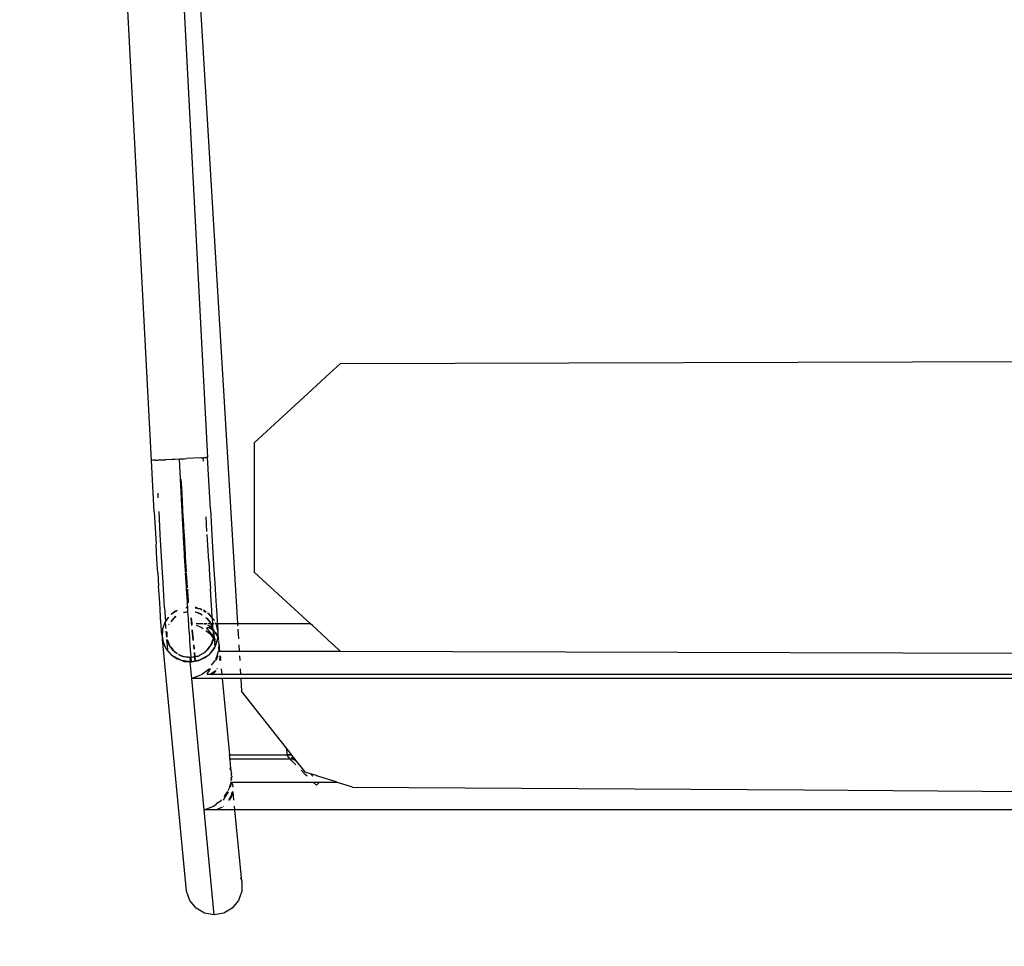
# Model space of a CAD drawing. Header units: millimetres. Extents: x 5678 to 25228, y 1791 to 30190.
# Tile 43 of 63: x 20711 to 21100, y 19660 to 20026. Entities that reach past the tile are written whole.
import ezdxf

# ---------------------------------------------------------------- set-up
doc = ezdxf.new("R2010")
doc.units = ezdxf.units.MM
doc.layers.add('furn', color=34, linetype='Continuous')
doc.layers.add('title 2', color=3, linetype='Continuous', lineweight=0)
doc.styles.add('RS1', font='ROMANS.shx', dxfattribs={"width": 0.75, "height": 250})
doc.styles.get("Standard").update_dxf_attribs({"font": 'arial.ttf'})
doc.dimstyles.new('STANDARD$7', dxfattribs={"dimtxt": 100, "dimasz": 50, "dimexe": 50, "dimexo": 0, "dimgap": 10, "dimtad": 1, "dimdec": 0, "dimzin": 0, "dimdsep": 46, "dimtxsty": 'RS1', "dimcen": 0.09, "dimdle": 150, "dimclrd": 256, "dimclre": 3, "dimclrt": 3, "dimadec": 0, "dimazin": 0, "dimtfac": 1, "dimtdec": 0, "dimtofl": 0, "dimtmove": 0, "dimatfit": 3, "dimfxl": 1, "dimtolj": 1, "dimtzin": 0, "dimarcsym": 0})

# ---------------------------------------------------------------- blocks, each defined once
blk = doc.blocks.new('ff')
for p, q in [((97396.31, 22681.87), (97398.82, 22684.94)), ((97398.82, 22684.94), (97402.2, 22686.95)), ((97402.2, 22686.95), (97406.06, 22687.64)), ((97406.06, 22687.64), (97409.92, 22686.95)), ((97406.06, 22687.64), (97410.06, 22645.51)), ((97409.92, 22686.95), (97413.32, 22684.94)), ((97413.32, 22684.94), (97415.85, 22681.87)), ((97394.99, 22678.11), (97396.31, 22681.87)), ((97415.85, 22681.87), (97417.21, 22678.11)), ((97395, 22674.1), (97394.99, 22678.11)), ((97417.21, 22678.11), (97426.81, 22577.05)), ((97395.5, 22672.73), (97395, 22674.1)), ((97395, 22674.1), (97397.72, 22645.51)), ((96805.13, 22645.51), (97397.72, 22645.51)), ((97397.72, 22645.51), (97397.85, 22644.09)), ((97397.72, 22645.51), (97397.83, 22645.51)), ((97397.83, 22645.51), (97398.08, 22645.51)), ((97398.08, 22645.51), (97398.64, 22645.51)), ((97398.64, 22645.51), (97399.76, 22645.51)), ((97399.76, 22645.51), (97400.8, 22645.51)), ((97400.8, 22645.51), (97402.56, 22645.51)), ((97402.56, 22645.51), (97403.98, 22645.51)), ((97403.98, 22645.51), (97406.14, 22645.51)), ((97404.04, 22645.03), (97405.1, 22645.45)), ((97405.1, 22645.45), (97405.56, 22645.45)), ((97406.14, 22645.51), (97407.75, 22645.51)), ((97407.75, 22645.51), (97410.06, 22645.51)), ((97410.06, 22645.51), (97407.86, 22644.66)), ((97410.06, 22645.51), (97415.07, 22592.78)), ((97398.09, 22641.57), (97398.41, 22638.23)), ((97399.24, 22640.24), (97399.74, 22641.46)), ((97399.74, 22641.46), (97399.82, 22641.57)), ((97400.14, 22641.57), (97400.01, 22641.4)), ((97402.15, 22641.16), (97402.47, 22641.57)), ((97402.25, 22644.09), (97402.43, 22644.23)), ((97402.78, 22644.48), (97402.93, 22644.6)), ((97402.93, 22644.6), (97404.04, 22645.03)), ((97403.1, 22641.57), (97403.04, 22641.48)), ((97404.37, 22642.53), (97403.1, 22641.57)), ((97404.37, 22642.53), (97405.23, 22643.21)), ((97406.28, 22644.02), (97405.23, 22643.21)), ((97407.86, 22644.66), (97406.37, 22644.09)), ((97169.54, 22637.52), (97058.61, 22638.24)), ((97350.57, 22636.35), (97169.54, 22637.52)), ((97398.72, 22638.24), (97398.76, 22638.28)), ((97398.75, 22638.46), (97398.74, 22638.36)), ((97398.74, 22638.36), (97398.76, 22638.28)), ((97399.25, 22639.98), (97398.75, 22638.46)), ((97398.76, 22638.28), (97398.75, 22638.23)), ((97398.81, 22638.92), (97398.87, 22639.34)), ((97398.87, 22639.34), (97399.24, 22640.24)), ((97400.01, 22641.4), (97399.25, 22639.98)), ((97400.42, 22637.77), (97399.79, 22636.39)), ((97400.36, 22638.24), (97400.41, 22638.32)), ((97400.41, 22638.32), (97401.47, 22640.05)), ((97400.63, 22638.24), (97400.54, 22638.04)), ((97401.54, 22639.47), (97400.63, 22638.24)), ((97401.47, 22640.05), (97402.15, 22641.16)), ((97402.04, 22640.13), (97401.54, 22639.47)), ((97350.57, 22636.35), (97356.5, 22634.48)), ((97356.5, 22634.48), (97363.85, 22634.48)), ((97356.5, 22634.48), (97357.06, 22634.3)), ((97357.06, 22634.3), (97364.38, 22631.99)), ((97363.85, 22634.48), (97364.94, 22635.64)), ((97363.85, 22634.48), (97366.15, 22634.48)), ((97364.94, 22635.64), (97366.15, 22634.48)), ((97366.15, 22634.48), (97398.77, 22634.48)), ((97398.73, 22635.25), (97398.59, 22636.39)), ((97398.73, 22635.25), (97398.77, 22634.48)), ((97398.77, 22634.48), (97398.91, 22634.48)), ((97398.91, 22634.48), (97399.14, 22634.48)), ((97399.14, 22634.48), (97399.61, 22636.39)), ((97399.14, 22634.48), (97399.24, 22634.48)), ((97399.19, 22633.88), (97399.14, 22633.37)), ((97399.24, 22634.48), (97399.22, 22634.22)), ((97399.7, 22636.08), (97399.24, 22634.48)), ((97399.79, 22636.39), (97399.7, 22636.08)), ((97364.38, 22631.99), (97365.03, 22631.78)), ((97365.03, 22631.78), (97365.01, 22631.99)), ((97365.03, 22631.78), (97367.43, 22631.02)), ((97367.43, 22631.02), (97366.38, 22631.99)), ((97367.43, 22631.02), (97369.45, 22630.38)), ((97368.75, 22631.99), (97369.51, 22631.26)), ((97369.45, 22630.38), (97370.05, 22629.62)), ((97369.51, 22631.26), (97371.15, 22629.62)), ((97370.05, 22629.62), (97370.13, 22629.51)), ((97399, 22631.99), (97399.08, 22632.8)), ((97399, 22631.99), (97399.03, 22631.75)), ((97399.03, 22631.75), (97399.1, 22630.9)), ((97399.11, 22633.15), (97399.08, 22632.8)), ((97399.1, 22630.9), (97399.12, 22630.67)), ((97399.12, 22630.67), (97399.1, 22630.9)), ((97399.14, 22633.37), (97399.11, 22633.15)), ((97399.11, 22633.15), (97399.28, 22632.54)), ((97399.13, 22630.62), (97399.12, 22630.67)), ((97399.13, 22630.62), (97399.23, 22629.62)), ((97399.28, 22632.88), (97399.14, 22633.37)), ((97399.23, 22629.62), (97399.43, 22627.49)), ((97399.28, 22632.54), (97399.32, 22632.42)), ((97399.6, 22628.96), (97399.38, 22629.75)), ((97370.13, 22629.51), (97371.73, 22627.49)), ((97371.73, 22627.49), (97372.53, 22626.47)), ((97373.39, 22625.72), (97372.53, 22626.47)), ((97372.53, 22626.47), (97373.69, 22625)), ((97373.27, 22627.49), (97373.39, 22627.37)), ((97373.39, 22627.37), (97374.88, 22625.79)), ((97374.27, 22625), (97373.39, 22625.72)), ((97374.88, 22625.79), (97375.59, 22625)), ((97399.42, 22629.31), (97399.6, 22628.96)), ((97399.43, 22627.49), (97399.67, 22625)), ((97399.67, 22628.84), (97399.6, 22628.96)), ((97399.67, 22628.84), (97399.68, 22628.65)), ((97374.27, 22625), (97373.69, 22625)), ((97373.69, 22625), (97374.2, 22624.36)), ((97374.2, 22624.36), (97374.24, 22624.32)), ((97374.24, 22624.32), (97374.87, 22623.51)), ((97374.87, 22623.63), (97374.24, 22624.32)), ((97374.88, 22624.5), (97374.27, 22625)), ((97375.59, 22625), (97374.27, 22625)), ((97374.9, 22623.58), (97374.87, 22623.63)), ((97374.87, 22623.51), (97374.92, 22623.44)), ((97375.07, 22624.36), (97374.88, 22624.5)), ((97374.98, 22623.44), (97374.92, 22623.44)), ((97374.92, 22623.44), (97375.09, 22623.26)), ((97374.98, 22623.44), (97374.94, 22623.51)), ((97375.09, 22623.26), (97374.98, 22623.44)), ((97376.34, 22623.44), (97374.98, 22623.44)), ((97375.09, 22623.22), (97375.09, 22623.26)), ((97376.67, 22623.24), (97375.09, 22623.22)), ((97375.09, 22623.22), (97377.04, 22620.74)), ((97375.59, 22625), (97375.98, 22624.56)), ((97399.67, 22625), (97375.59, 22625)), ((97375.98, 22624.56), (97376.14, 22624.36)), ((97376.14, 22624.36), (97376.67, 22623.7)), ((97376.34, 22623.44), (97376.24, 22623.51)), ((97376.67, 22623.24), (97376.34, 22623.44)), ((97376.8, 22623.44), (97376.34, 22623.44)), ((97376.67, 22623.7), (97376.71, 22623.62)), ((97376.9, 22623.26), (97376.67, 22623.24)), ((97376.77, 22623.51), (97376.8, 22623.44)), ((97376.8, 22623.44), (97376.9, 22623.26)), ((97399.81, 22623.44), (97376.8, 22623.44)), ((97377.04, 22620.74), (97376.9, 22623.26)), ((97399.67, 22625), (97399.73, 22624.35)), ((97399.73, 22624.35), (97399.81, 22623.51)), ((97399.81, 22623.51), (97399.81, 22623.44)), ((97399.81, 22623.44), (97402.73, 22592.78)), ((97400.03, 22625), (97399.85, 22625)), ((97400.18, 22623.44), (97400, 22623.44)), ((97377.04, 22620.74), (97395.05, 22597.88)), ((97395.36, 22592.78), (97395.05, 22597.88)), ((96850.33, 22592.78), (97352.42, 22592.78)), ((96851.82, 22591.22), (97352.53, 22591.22)), ((97352.42, 22592.78), (97353.33, 22592.78)), ((97352.53, 22591.22), (97353.54, 22591.22)), ((97353.33, 22592.78), (97395.36, 22592.78)), ((97353.54, 22591.22), (97395.45, 22591.22)), ((97395.36, 22592.78), (97402.73, 22592.78)), ((97395.45, 22591.22), (97395.44, 22591.36)), ((97395.59, 22588.84), (97395.45, 22591.22)), ((97395.45, 22591.22), (97402.87, 22591.22)), ((97402.73, 22592.78), (97403.03, 22592.78)), ((97402.86, 22591.38), (97402.87, 22591.22)), ((97402.87, 22591.22), (97403.1, 22588.84)), ((97402.87, 22591.22), (97403.18, 22591.22)), ((97403.03, 22592.78), (97403.09, 22592.78)), ((97403.09, 22592.78), (97404.56, 22592.78)), ((97403.18, 22591.22), (97403.24, 22591.22)), ((97403.24, 22591.22), (97404.74, 22591.22)), ((97404.56, 22592.78), (97404.77, 22592.78)), ((97404.74, 22591.22), (97404.92, 22591.22)), ((97404.77, 22592.78), (97407.31, 22592.78)), ((97404.92, 22591.22), (97407.07, 22591.22)), ((97406.88, 22590.55), (97405.4, 22589.58)), ((97405.4, 22589.58), (97406.12, 22590.52)), ((97406.12, 22590.52), (97407.07, 22591.22)), ((97407.54, 22590.89), (97406.88, 22590.55)), ((97407.07, 22591.22), (97407.27, 22591.37)), ((97407.07, 22591.22), (97407.5, 22591.22)), ((97407.31, 22592.78), (97407.57, 22592.78)), ((97407.5, 22591.22), (97407.72, 22591.22)), ((97407.74, 22591), (97407.54, 22590.89)), ((97407.57, 22592.78), (97410.88, 22592.78)), ((97407.72, 22591.22), (97408.6, 22591.22)), ((97408.6, 22591.22), (97407.74, 22591)), ((97408.05, 22589.59), (97408.72, 22590.47)), ((97411.1, 22591.14), (97408.11, 22588.84)), ((97408.94, 22591.04), (97408.6, 22591.22)), ((97408.72, 22590.47), (97408.94, 22591.04)), ((97410.88, 22592.78), (97411.15, 22592.78)), ((97411.29, 22591.29), (97411.1, 22591.14)), ((97411.15, 22592.78), (97414.81, 22592.78)), ((97414.82, 22592.68), (97411.38, 22591.36)), ((97414.81, 22592.78), (97415.07, 22592.78)), ((97414.82, 22592.68), (97415.07, 22592.78)), ((97415.07, 22592.78), (97415.7, 22586.12)), ((97404.81, 22588.83), (97404.98, 22589.04)), ((97404.98, 22589.04), (97405.01, 22589.08)), ((97407.05, 22587.41), (97405.64, 22585.51)), ((97407.47, 22588.84), (97407.75, 22589.2)), ((97407.75, 22589.2), (97407.84, 22589.32)), ((97407.84, 22589.32), (97408.05, 22589.59)), ((97408.11, 22588.84), (97408.04, 22588.75)), ((97415.14, 22586.11), (97412.25, 22585.58)), ((97415.47, 22586.08), (97415.14, 22586.11)), ((97415.14, 22586.11), (97415.15, 22586.03)), ((97415.15, 22586.03), (97415.47, 22586.08)), ((97415.54, 22586.09), (97415.47, 22586.08)), ((97415.54, 22586.09), (97415.7, 22586.12)), ((97415.54, 22586.09), (97415.7, 22584.36)), ((97416.33, 22586.02), (97415.54, 22586.09)), ((97415.7, 22586.12), (97416.33, 22586.02)), ((97355.36, 22581.86), (97084.52, 22582.65)), ((97395.9, 22583.66), (97395.79, 22585.51)), ((97403.42, 22585.51), (97403.56, 22584.24)), ((97403.56, 22584.24), (97403.73, 22585.51)), ((97403.6, 22583.69), (97403.56, 22584.24)), ((97403.76, 22585.51), (97403.6, 22583.69)), ((97403.6, 22583.69), (97403.6, 22583.66)), ((97404.8, 22583.66), (97404.25, 22581.75)), ((97404.62, 22583.66), (97404.63, 22583.69)), ((97404.63, 22583.69), (97405.36, 22585.5)), ((97405.43, 22585.04), (97404.8, 22583.66)), ((97405.64, 22585.51), (97405.46, 22585.51)), ((97406.34, 22581.04), (97408.08, 22583.08)), ((97407.34, 22582.46), (97406.34, 22581.04)), ((97408.08, 22583.08), (97407.34, 22582.46)), ((97408.92, 22583.78), (97408.08, 22583.08)), ((97408.08, 22583.08), (97408.45, 22583.51)), ((97408.45, 22583.51), (97408.92, 22583.78)), ((97408.92, 22583.78), (97411.33, 22585.15)), ((97409.59, 22584.34), (97408.92, 22583.78)), ((97409.16, 22581.64), (97409.77, 22582.21)), ((97409.61, 22582.17), (97409.16, 22581.64)), ((97411.33, 22585.15), (97409.59, 22584.34)), ((97409.77, 22582.25), (97409.61, 22582.17)), ((97409.96, 22582.39), (97410.19, 22582.61)), ((97412.12, 22583.59), (97410.19, 22582.49)), ((97410.19, 22582.61), (97412.12, 22583.59)), ((97412.02, 22585.47), (97411.33, 22585.15)), ((97411.33, 22585.15), (97411.84, 22585.44)), ((97411.84, 22585.44), (97412.02, 22585.47)), ((97412.02, 22585.47), (97413.64, 22585.76)), ((97412.25, 22585.58), (97412.02, 22585.47)), ((97412.46, 22583.79), (97412.12, 22583.59)), ((97412.52, 22583.8), (97412.46, 22583.79)), ((97412.59, 22583.83), (97412.52, 22583.8)), ((97412.59, 22583.83), (97413.8, 22584.07)), ((97413.8, 22584.02), (97412.59, 22583.83)), ((97413.64, 22585.76), (97413.8, 22585.79)), ((97413.8, 22584.07), (97413.64, 22585.76)), ((97413.8, 22585.79), (97415.15, 22586.03)), ((97413.96, 22584.1), (97413.8, 22585.79)), ((97413.8, 22584.07), (97413.96, 22584.1)), ((97413.8, 22584.02), (97413.8, 22584.07)), ((97413.97, 22584.05), (97413.8, 22584.02)), ((97413.96, 22582.34), (97413.8, 22584.02)), ((97413.96, 22584.1), (97415.23, 22584.35)), ((97413.97, 22584.05), (97413.96, 22584.1)), ((97415.24, 22584.28), (97413.97, 22584.05)), ((97414.11, 22582.53), (97413.97, 22584.05)), ((97415.15, 22586.03), (97415.3, 22584.34)), ((97415.23, 22584.35), (97415.3, 22584.34)), ((97415.23, 22584.35), (97415.24, 22584.28)), ((97415.3, 22584.29), (97415.24, 22584.28)), ((97415.24, 22584.28), (97415.27, 22583.96)), ((97415.3, 22584.34), (97415.5, 22584.32)), ((97415.3, 22584.34), (97415.3, 22584.29)), ((97415.5, 22584.32), (97415.3, 22584.29)), ((97415.3, 22584.29), (97415.32, 22584.03)), ((97415.32, 22584.03), (97415.54, 22581.21)), ((97415.7, 22584.36), (97415.5, 22584.32)), ((97415.5, 22584.32), (97416.37, 22584.25)), ((97416.37, 22584.25), (97415.7, 22584.36)), ((97416.33, 22586.02), (97418.99, 22585.57)), ((97418.08, 22585.89), (97416.33, 22586.02)), ((97418.49, 22583.89), (97416.37, 22584.25)), ((97416.37, 22584.25), (97417.92, 22584.11)), ((97417.92, 22584.11), (97418.49, 22583.89)), ((97418.99, 22585.57), (97418.08, 22585.89)), ((97418.94, 22583.81), (97418.49, 22583.89)), ((97418.49, 22583.89), (97419.49, 22583.5)), ((97419.49, 22583.5), (97418.94, 22583.81)), ((97418.99, 22585.57), (97419.56, 22585.47)), ((97420.02, 22585.21), (97418.99, 22585.57)), ((97419.93, 22583.26), (97419.49, 22583.5)), ((97419.49, 22583.5), (97420.42, 22583.14)), ((97419.56, 22585.47), (97420.02, 22585.21)), ((97420.85, 22584.93), (97420.02, 22585.21)), ((97420.02, 22585.21), (97422.44, 22583.86)), ((97420.42, 22583.14), (97420.54, 22583.05)), ((97421.23, 22582.53), (97420.84, 22582.75)), ((97422.44, 22583.86), (97420.85, 22584.93)), ((97420.89, 22582.79), (97421.23, 22582.53)), ((97421.79, 22582.22), (97421.23, 22582.53)), ((97421.23, 22582.53), (97422.07, 22581.89)), ((97422.07, 22581.89), (97421.79, 22582.22)), ((97422.44, 22583.86), (97422.95, 22583.57)), ((97423.07, 22583.44), (97422.44, 22583.86)), ((97422.95, 22583.57), (97423.07, 22583.44)), ((97423.07, 22583.44), (97423.28, 22583.19)), ((97423.27, 22583.3), (97423.07, 22583.44)), ((97425.18, 22581.11), (97423.27, 22583.3)), ((97355.36, 22581.86), (97355.48, 22581.75)), ((97396.02, 22581.75), (97355.48, 22581.75)), ((97355.48, 22581.75), (97358.19, 22579.26)), ((97358.19, 22579.26), (97358.38, 22579.08)), ((97358.38, 22579.08), (97360.77, 22576.89)), ((97396.17, 22579.26), (97396.02, 22581.75)), ((97403.78, 22581.75), (97396.02, 22581.75)), ((97404.12, 22581.75), (97403.78, 22581.75)), ((97403.78, 22581.75), (97403.97, 22579.8)), ((97403.97, 22579.8), (97404.13, 22581.62)), ((97404.01, 22579.31), (97403.97, 22579.8)), ((97404.18, 22580.97), (97404.01, 22579.31)), ((97404.01, 22579.31), (97404.01, 22579.26)), ((97404.01, 22579.26), (97404.18, 22577.95)), ((97404.12, 22581.75), (97404.14, 22581.72)), ((97404.14, 22581.75), (97404.12, 22581.75)), ((97404.25, 22581.75), (97404.13, 22581.62)), ((97404.13, 22581.62), (97404.14, 22581.72)), ((97404.14, 22581.72), (97404.25, 22581.75)), ((97404.19, 22581.15), (97404.19, 22581.07)), ((97404.29, 22580.16), (97404.27, 22580.22)), ((97404.32, 22579.73), (97404.33, 22579.69)), ((97405.67, 22580.09), (97404.67, 22577.37)), ((97405.01, 22578.09), (97405.1, 22578.33)), ((97405.1, 22578.33), (97405.74, 22580.05)), ((97405.26, 22577.98), (97405.1, 22578.33)), ((97405.85, 22580.35), (97405.67, 22580.09)), ((97405.74, 22580.05), (97405.85, 22580.35)), ((97406.03, 22576.98), (97405.74, 22580.05)), ((97406.34, 22581.04), (97405.85, 22580.35)), ((97405.85, 22580.35), (97405.93, 22580.57)), ((97405.93, 22580.57), (97406.34, 22581.04)), ((97407.3, 22579.17), (97406.61, 22577.3)), ((97406.61, 22577.3), (97406.9, 22578.48)), ((97406.9, 22578.48), (97407.3, 22579.17)), ((97407.3, 22579.17), (97407.85, 22580.1)), ((97407.5, 22579.69), (97407.3, 22579.17)), ((97407.85, 22580.1), (97407.5, 22579.69)), ((97409.16, 22581.64), (97407.85, 22580.1)), ((97407.85, 22580.1), (97408.24, 22580.78)), ((97408.24, 22580.78), (97409.16, 22581.64)), ((97414.26, 22579.25), (97414.1, 22580.96)), ((97414.4, 22579.48), (97414.26, 22580.99)), ((97415.49, 22581.2), (97415.5, 22581.15)), ((97415.54, 22581.21), (97415.79, 22577.67)), ((97422.07, 22581.89), (97422.55, 22581.53)), ((97423.47, 22580.26), (97422.07, 22581.89)), ((97422.55, 22581.53), (97423.47, 22580.26)), ((97423.91, 22579.76), (97423.47, 22580.26)), ((97423.47, 22580.26), (97423.97, 22579.58)), ((97423.97, 22579.58), (97423.91, 22579.76)), ((97424.8, 22577.35), (97423.97, 22579.58)), ((97423.97, 22579.58), (97424.11, 22579.39)), ((97424.11, 22579.39), (97424.8, 22577.35)), ((97424.61, 22581.18), (97424.99, 22577.15)), ((97425.06, 22581.12), (97425.32, 22580.82)), ((97425.32, 22580.82), (97425.18, 22581.11)), ((97425.32, 22580.82), (97425.47, 22580.65)), ((97425.69, 22580.06), (97425.32, 22580.82)), ((97425.47, 22580.65), (97425.69, 22580.06)), ((97426.44, 22578.51), (97425.69, 22580.06)), ((97425.69, 22580.06), (97426.61, 22577.58)), ((97426.61, 22577.58), (97426.44, 22578.51)), ((97360.77, 22576.89), (97365.02, 22572.98)), ((97396.55, 22572.96), (97396.31, 22576.89)), ((97404.18, 22577.52), (97404.24, 22576.89)), ((97404.24, 22576.89), (97404.45, 22574.65)), ((97404.45, 22574.65), (97404.43, 22574.5)), ((97404.43, 22574.5), (97404.49, 22574.2)), ((97404.59, 22576.17), (97404.45, 22574.65)), ((97404.59, 22576.96), (97404.65, 22577.13)), ((97404.65, 22577.13), (97404.59, 22576.39)), ((97404.59, 22576.39), (97404.59, 22576.96)), ((97404.59, 22576.3), (97404.59, 22576.39)), ((97404.61, 22576.24), (97404.59, 22576.3)), ((97404.59, 22576.17), (97404.61, 22576.24)), ((97404.59, 22576.17), (97404.83, 22575.56)), ((97404.59, 22573.65), (97404.59, 22576.17)), ((97404.81, 22575.85), (97404.61, 22576.24)), ((97404.65, 22577.13), (97404.69, 22577.22)), ((97404.67, 22577.37), (97404.69, 22577.22)), ((97404.77, 22577.44), (97405.01, 22578.09)), ((97404.84, 22575.51), (97405.15, 22574.76)), ((97405.34, 22574.81), (97404.9, 22575.67)), ((97405.01, 22578.09), (97405.05, 22578.01)), ((97405.05, 22578.01), (97405.22, 22577.74)), ((97405.15, 22574.76), (97405.53, 22574.24)), ((97405.37, 22577.84), (97405.26, 22577.98)), ((97405.63, 22574.5), (97405.34, 22574.81)), ((97405.51, 22577.3), (97406.09, 22576.4)), ((97406.03, 22576.98), (97405.6, 22577.54)), ((97406.34, 22573.75), (97405.86, 22574.25)), ((97406.37, 22576.55), (97406.03, 22576.98)), ((97406.09, 22576.4), (97406.03, 22576.98)), ((97406.09, 22576.4), (97406.3, 22576.06)), ((97406.34, 22573.75), (97406.09, 22576.4)), ((97406.27, 22575.92), (97406.3, 22576.06)), ((97406.37, 22573.88), (97406.27, 22575.92)), ((97406.3, 22576.06), (97406.37, 22576.33)), ((97406.3, 22576.06), (97406.37, 22575.96)), ((97406.61, 22577.3), (97406.37, 22576.66)), ((97406.37, 22576.66), (97406.37, 22576.55)), ((97406.41, 22576.5), (97406.37, 22576.55)), ((97406.37, 22576.33), (97406.41, 22576.5)), ((97406.37, 22576.33), (97406.37, 22575.96)), ((97406.37, 22575.96), (97406.92, 22575.11)), ((97406.37, 22575.96), (97406.37, 22573.88)), ((97406.41, 22576.5), (97406.61, 22577.3)), ((97407.83, 22574.65), (97406.41, 22576.5)), ((97406.92, 22575.11), (97407.87, 22573.96)), ((97409.35, 22573.52), (97407.83, 22574.65)), ((97414.83, 22573.23), (97414.43, 22577.44)), ((97414.99, 22573.26), (97414.59, 22577.46)), ((97415.76, 22577.66), (97415.87, 22576.08)), ((97415.79, 22577.67), (97415.87, 22576.08)), ((97415.87, 22576.08), (97416.05, 22573.43)), ((97415.87, 22576.08), (97416.08, 22573.43)), ((97424.8, 22577.35), (97424.86, 22577.29)), ((97425.06, 22576.15), (97425.03, 22576.12)), ((97425.03, 22574.02), (97425.03, 22576.12)), ((97425.03, 22576.12), (97425.13, 22574.27)), ((97425.03, 22576.12), (97425.17, 22574.9)), ((97425.13, 22574.27), (97425.06, 22573.98)), ((97425.17, 22574.9), (97425.26, 22573.78)), ((97426.61, 22577.58), (97426.81, 22577.05)), ((97426.81, 22576.53), (97426.61, 22577.58)), ((97426.81, 22577.05), (97426.81, 22576.53)), ((97426.97, 22575.68), (97426.81, 22576.53)), ((97426.81, 22576.53), (97426.81, 22573.8)), ((97426.81, 22573.8), (97426.97, 22575.68)), ((97426.97, 22575.68), (97427.12, 22573.89)), ((97365.02, 22572.98), (97365.12, 22572.89)), ((97365.12, 22572.89), (97366.49, 22571.63)), ((97366.49, 22571.63), (97367.48, 22570.72)), ((97367.48, 22570.72), (97389.93, 22550.07)), ((97396.68, 22570.72), (97367.48, 22570.72)), ((97396.68, 22570.72), (97396.63, 22571.63)), ((97404.74, 22570.72), (97396.68, 22570.72)), ((97429.12, 22029.54), (97396.68, 22570.72)), ((97404.49, 22574.2), (97404.59, 22573.13)), ((97404.49, 22574.2), (97404.59, 22573.65)), ((97404.59, 22573.13), (97404.57, 22572.97)), ((97404.57, 22572.97), (97404.59, 22572.71)), ((97404.59, 22573.13), (97404.59, 22573.65)), ((97404.59, 22573.65), (97404.72, 22572.97)), ((97404.65, 22572.97), (97404.59, 22573.13)), ((97404.67, 22571.63), (97404.59, 22572.71)), ((97404.79, 22572.6), (97404.65, 22572.97)), ((97404.74, 22570.72), (97404.67, 22571.63)), ((97404.72, 22572.97), (97404.79, 22572.6)), ((97404.78, 22570.27), (97404.74, 22570.72)), ((97405.19, 22570.72), (97404.74, 22570.72)), ((97405.12, 22571.71), (97404.79, 22572.6)), ((97404.79, 22572.6), (97404.96, 22571.67)), ((97404.96, 22571.67), (97404.98, 22571.63)), ((97404.98, 22571.63), (97405.15, 22571.28)), ((97405.39, 22570.78), (97405.39, 22570.72)), ((97405.39, 22570.72), (97405.55, 22570.47)), ((97405.49, 22570.72), (97405.39, 22570.72)), ((97405.49, 22570.72), (97405.41, 22570.92)), ((97405.65, 22570.72), (97405.49, 22570.72)), ((97405.57, 22570.52), (97405.49, 22570.72)), ((97405.81, 22573.86), (97406.42, 22573.04)), ((97406.61, 22570.72), (97406.09, 22570.72)), ((97406.37, 22573.88), (97406.34, 22573.75)), ((97406.37, 22573.72), (97406.34, 22573.75)), ((97407.12, 22572.93), (97406.37, 22573.72)), ((97406.37, 22573.72), (97406.37, 22573.44)), ((97406.4, 22573.37), (97406.37, 22573.44)), ((97406.4, 22573.28), (97406.4, 22573.37)), ((97406.4, 22573.28), (97406.42, 22573.04)), ((97406.42, 22573.04), (97406.43, 22572.98)), ((97406.43, 22572.98), (97406.47, 22572.98)), ((97406.43, 22572.98), (97406.54, 22571.63)), ((97406.47, 22572.98), (97406.57, 22572.9)), ((97406.54, 22571.63), (97406.57, 22571.36)), ((97406.57, 22572.9), (97407.38, 22572.27)), ((97406.99, 22571.63), (97406.57, 22572.9)), ((97406.57, 22572.9), (97407.05, 22571.63)), ((97406.57, 22571.36), (97406.61, 22570.72)), ((97406.61, 22570.72), (97406.77, 22568.7)), ((97407.35, 22570.72), (97406.61, 22570.72)), ((97407.29, 22570.8), (97406.99, 22571.63)), ((97407.05, 22571.63), (97407.39, 22570.72)), ((97408.02, 22572.43), (97407.12, 22572.93)), ((97407.35, 22570.72), (97407.29, 22570.8)), ((97407.39, 22570.72), (97407.35, 22570.72)), ((97408.71, 22572.27), (97407.38, 22572.27)), ((97407.38, 22572.27), (97408.22, 22571.63)), ((97408.39, 22570.72), (97407.39, 22570.72)), ((97407.39, 22570.72), (97407.43, 22570.6)), ((97407.43, 22570.6), (97407.5, 22570.42)), ((97407.93, 22569.92), (97407.43, 22570.6)), ((97407.5, 22570.42), (97407.93, 22569.92)), ((97407.87, 22573.96), (97408.62, 22573.07)), ((97408.71, 22572.27), (97408.02, 22572.43)), ((97408.22, 22571.63), (97408.64, 22571.46)), ((97408.62, 22573.07), (97408.94, 22572.49)), ((97408.94, 22572.49), (97408.71, 22572.27)), ((97410.14, 22570.72), (97408.84, 22570.72)), ((97409.43, 22571.13), (97410.17, 22570.83)), ((97411.23, 22572.13), (97410.45, 22572.71)), ((97410.57, 22570.77), (97413.32, 22570.74)), ((97413.32, 22570.74), (97410.58, 22570.72)), ((97413.28, 22571.38), (97411.23, 22572.13)), ((97414.76, 22570.72), (97415.07, 22570.72)), ((97415.07, 22570.72), (97414.81, 22570.81)), ((97415.07, 22570.72), (97415.02, 22571.25)), ((97415.29, 22568.38), (97415.07, 22570.72)), ((97415.46, 22568.4), (97415.16, 22571.54)), ((97416.08, 22573.43), (97416.05, 22573.37)), ((97416.05, 22573.37), (97416.15, 22571.94)), ((97416.15, 22571.94), (97416.37, 22568.54)), ((97416.15, 22571.94), (97416.39, 22568.55)), ((97424.09, 22571), (97424.04, 22570.92)), ((97424.09, 22571), (97424.17, 22571.13)), ((97424.17, 22571.13), (97424.16, 22571.19)), ((97425.34, 22572.66), (97425.38, 22572.14)), ((97425.38, 22572.14), (97425.55, 22569.83)), ((97426.75, 22573.05), (97425.55, 22569.83)), ((97425.73, 22570.09), (97426.73, 22572.81)), ((97426.73, 22572.81), (97426.75, 22573.05)), ((97426.75, 22573.05), (97426.81, 22573.8)), ((97426.81, 22573.22), (97426.75, 22573.05)), ((97426.81, 22573.8), (97426.81, 22573.22)), ((97427.12, 22573.89), (97427.31, 22571.45)), ((97427.31, 22571.45), (97427.53, 22568.38)), ((97405, 22567.2), (97404.78, 22570.27)), ((97405.24, 22563.54), (97405, 22567.2)), ((97406.08, 22569.36), (97405.94, 22569.52)), ((97405.96, 22569.62), (97406.08, 22569.36)), ((97406.08, 22569.36), (97406.22, 22569.07)), ((97406.78, 22568.55), (97406.08, 22569.36)), ((97406.22, 22569.07), (97406.79, 22568.42)), ((97406.77, 22568.7), (97406.78, 22568.55)), ((97406.78, 22568.55), (97406.79, 22568.42)), ((97408.35, 22566.73), (97406.78, 22568.55)), ((97406.79, 22568.42), (97408.13, 22566.88)), ((97406.79, 22568.42), (97407, 22565.34)), ((97407.93, 22569.92), (97409.37, 22568.25)), ((97408.85, 22568.66), (97407.93, 22569.92)), ((97408.13, 22566.88), (97408.35, 22566.73)), ((97408.35, 22566.73), (97408.45, 22566.61)), ((97408.8, 22566.42), (97408.45, 22566.61)), ((97409.37, 22568.25), (97408.85, 22568.66)), ((97410.8, 22567.3), (97411.91, 22566.68)), ((97410.98, 22567.04), (97410.81, 22567.17)), ((97411.91, 22566.68), (97410.98, 22567.04)), ((97411.91, 22566.68), (97412.46, 22566.37)), ((97412.91, 22566.29), (97411.91, 22566.68)), ((97412.46, 22566.37), (97412.91, 22566.29)), ((97416.39, 22568.55), (97416.55, 22565.97)), ((97422.51, 22566.42), (97420.99, 22565.56)), ((97422.27, 22568.57), (97421.48, 22567.84)), ((97421.48, 22567.84), (97421.79, 22568.02)), ((97421.79, 22568.02), (97422.27, 22568.57)), ((97421.81, 22565.85), (97422.51, 22566.42)), ((97422.27, 22568.57), (97423.49, 22570)), ((97423.08, 22569.33), (97422.27, 22568.57)), ((97422.51, 22566.42), (97423.28, 22567.06)), ((97422.95, 22566.67), (97422.51, 22566.42)), ((97423.28, 22567.06), (97422.95, 22566.67)), ((97425.06, 22569.14), (97424.35, 22568.31)), ((97424.36, 22568.15), (97425.06, 22569.14)), ((97425.06, 22569.14), (97425.55, 22569.83)), ((97425.47, 22569.62), (97425.06, 22569.14)), ((97425.55, 22569.83), (97425.47, 22569.62)), ((97425.55, 22569.83), (97425.73, 22570.09)), ((97425.91, 22564.47), (97425.55, 22569.83)), ((97427.53, 22568.38), (97427.77, 22564.72)), ((97405.51, 22559.31), (97405.24, 22563.54)), ((97407, 22565.34), (97407.27, 22561.31)), ((97409.3, 22566.1), (97410.33, 22565.4)), ((97410.36, 22565.54), (97409.33, 22566.12)), ((97411.38, 22564.97), (97410.93, 22565.22)), ((97410.93, 22565.12), (97411.38, 22564.97)), ((97411.84, 22564.71), (97411.38, 22564.97)), ((97411.38, 22564.97), (97412.41, 22564.61)), ((97412.41, 22564.61), (97411.84, 22564.71)), ((97413.72, 22564.39), (97412.41, 22564.61)), ((97412.41, 22564.61), (97413.32, 22564.3)), ((97412.91, 22566.29), (97413.61, 22566.18)), ((97413.48, 22566.07), (97412.91, 22566.29)), ((97413.32, 22564.3), (97413.73, 22564.27)), ((97413.62, 22566.06), (97413.48, 22566.07)), ((97416.55, 22565.97), (97418.29, 22566.28)), ((97416.55, 22565.97), (97416.56, 22565.91)), ((97418.28, 22566.25), (97416.56, 22565.91)), ((97416.56, 22565.91), (97416.66, 22564.23)), ((97417.36, 22564.35), (97416.66, 22564.23)), ((97416.66, 22564.23), (97416.67, 22564.15)), ((97416.67, 22564.15), (97417.32, 22564.27)), ((97416.67, 22564.15), (97416.73, 22563.06)), ((97416.73, 22563.06), (97416.71, 22563.01)), ((97416.71, 22563.01), (97416.79, 22561.8)), ((97420.93, 22565.43), (97421.81, 22565.85)), ((97425.91, 22564.47), (97426.21, 22559.63)), ((97427.77, 22564.72), (97428.04, 22560.49)), ((97405.81, 22554.57), (97405.51, 22559.31)), ((97407.27, 22561.31), (97407.57, 22556.65)), ((97416.6, 22559.7), (97416.41, 22562.25)), ((97416.53, 22561.33), (97416.45, 22562.34)), ((97416.6, 22559.7), (97416.53, 22561.33)), ((97416.76, 22557.97), (97416.6, 22559.7)), ((97416.79, 22561.8), (97417.1, 22557.02)), ((97426.21, 22559.63), (97426.55, 22554.2)), ((97428.04, 22560.49), (97428.34, 22555.75)), ((97406.13, 22549.35), (97405.81, 22554.57)), ((97407.89, 22551.41), (97407.57, 22556.65)), ((97416.82, 22556.99), (97416.76, 22557.97)), ((97416.79, 22556.98), (97416.76, 22557.97)), ((97416.84, 22556.31), (97416.86, 22556.38)), ((97417.02, 22553.92), (97416.84, 22556.31)), ((97417.1, 22557.02), (97417.08, 22556.97)), ((97417.08, 22556.97), (97417.15, 22555.89)), ((97417.15, 22555.89), (97417.49, 22550.49)), ((97428.66, 22550.53), (97428.34, 22555.75)), ((97408.23, 22545.66), (97407.89, 22551.41)), ((97417.09, 22552.5), (97417.02, 22553.92)), ((97417.22, 22550.46), (97417.09, 22552.5)), ((97417.24, 22550.46), (97417.09, 22552.5)), ((97426.55, 22554.2), (97426.9, 22548.23)), ((97428.66, 22550.53), (97428.99, 22544.88)), ((97389.93, 22498.1), (97389.93, 22550.07)), ((97406.81, 22537.68), (97406.13, 22549.35)), ((97417.26, 22549.83), (97417.28, 22549.89)), ((97417.32, 22549.24), (97417.26, 22549.83)), ((97417.37, 22547.95), (97417.32, 22549.24)), ((97417.64, 22543.99), (97417.37, 22547.95)), ((97417.49, 22550.49), (97417.47, 22550.44)), ((97417.47, 22550.44), (97417.52, 22549.5)), ((97417.52, 22549.5), (97417.89, 22543.53)), ((97426.9, 22548.23), (97427.67, 22534.95)), ((97408.23, 22545.66), (97408.85, 22534.96)), ((97417.68, 22542.85), (97417.64, 22543.99)), ((97417.98, 22538.23), (97417.68, 22542.85)), ((97417.89, 22543.53), (97417.92, 22542.69)), ((97417.92, 22542.69), (97418.3, 22536.2)), ((97428.99, 22544.88), (97429.34, 22538.86)), ((97430.06, 22525.92), (97429.34, 22538.86)), ((97407.53, 22524.74), (97406.81, 22537.68)), ((97418.01, 22537.26), (97417.98, 22538.23)), ((97418.33, 22532.04), (97418.01, 22537.26)), ((97418.3, 22536.2), (97418.32, 22535.52)), ((97418.32, 22535.52), (97418.73, 22528.57)), ((97427.67, 22534.95), (97428.18, 22525.77)), ((97408.92, 22533.72), (97409.25, 22527.88)), ((97418.36, 22531.25), (97418.33, 22532.04)), ((97418.7, 22525.5), (97418.36, 22531.25)), ((97418.73, 22528.57), (97418.74, 22528.05)), ((97418.74, 22528.05), (97419.16, 22520.71)), ((97407.53, 22524.74), (97408.65, 22504.03)), ((97418.72, 22524.89), (97418.7, 22525.5)), ((97419.07, 22518.69), (97418.72, 22524.89)), ((97430.06, 22525.92), (97431.18, 22505.21)), ((97419.16, 22520.71), (97419.16, 22520.37)), ((97419.16, 22520.37), (97419.59, 22512.71)), ((97428.48, 22520.22), (97428.58, 22518.36)), ((97419.08, 22518.28), (97419.07, 22518.69)), ((97419.38, 22512.69), (97419.08, 22518.28)), ((97419.59, 22512.71), (97420.01, 22504.62)), ((97408.65, 22504.03), (97409.33, 22504.06)), ((97427.8, 22138.64), (97408.65, 22504.03)), ((97410.21, 22504.11), (97409.33, 22504.06)), ((97410.53, 22504.13), (97410.21, 22504.11)), ((97410.53, 22504.13), (97410.46, 22505.52)), ((97411.27, 22504.17), (97410.53, 22504.13)), ((97411.27, 22504.17), (97414.28, 22504.32)), ((97414.37, 22504.33), (97414.28, 22504.32)), ((97414.37, 22504.33), (97417.1, 22504.47)), ((97417.96, 22504.52), (97417.1, 22504.47)), ((97420.01, 22504.62), (97417.96, 22504.52)), ((97421.87, 22504.72), (97420.01, 22504.62)), ((97422.93, 22504.78), (97421.87, 22504.72)), ((97425.54, 22504.91), (97422.93, 22504.78)), ((97425.54, 22504.91), (97425.63, 22504.92)), ((97427.95, 22505.04), (97425.63, 22504.92)), ((97427.95, 22505.04), (97428.54, 22505.07)), ((97429.72, 22505.13), (97428.54, 22505.07)), ((97429.72, 22505.13), (97430.5, 22505.17)), ((97430.5, 22505.17), (97431.18, 22505.21)), ((97431.18, 22505.21), (97450.32, 22139.82)), ((97389.93, 22498.1), (97368.64, 22478.53)), ((97368.64, 22478.53), (97361.2, 22471.68)), ((97361.2, 22471.68), (97355.36, 22466.31)), ((97355.36, 22466.31), (96972.57, 22465.2))]:
    blk.add_line(p, q)

msp = doc.modelspace()

# ---------------------------------------------------------------- block references
at = {"layer": 'furn', "xscale": 0.9837537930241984, "yscale": 0.9837537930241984, "zscale": 0.9837537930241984, "rotation": 180}
msp.add_blockref('ff', (116611.435, 41991.363, 0.495), dxfattribs=at)

# ---------------------------------------------------------------- leaders
at = {"layer": 'title 2', "lineweight": 5}
msp.add_leader([(21095.565, 19276.684, 0.495), (20128.19, 19406.905, 0.495), (20128.19, 19910.688, 0.495)], dimstyle='STANDARD$7', override={"dimscale": 20, "dimtxt": 2, "dimasz": 3, "dimexe": 1, "dimexo": 1, "dimgap": 1, "dimtad": 0, "dimzin": 12, "dimtxsty": 'Standard', "dimcen": 0, "dimdle": 0, "dimclre": 256, "dimclrt": 0, "dimazin": 3, "dimfxl": 4, "dimlwd": 65535, "dimlwe": 65535}, dxfattribs=at)

doc.saveas('drawing.dxf')
